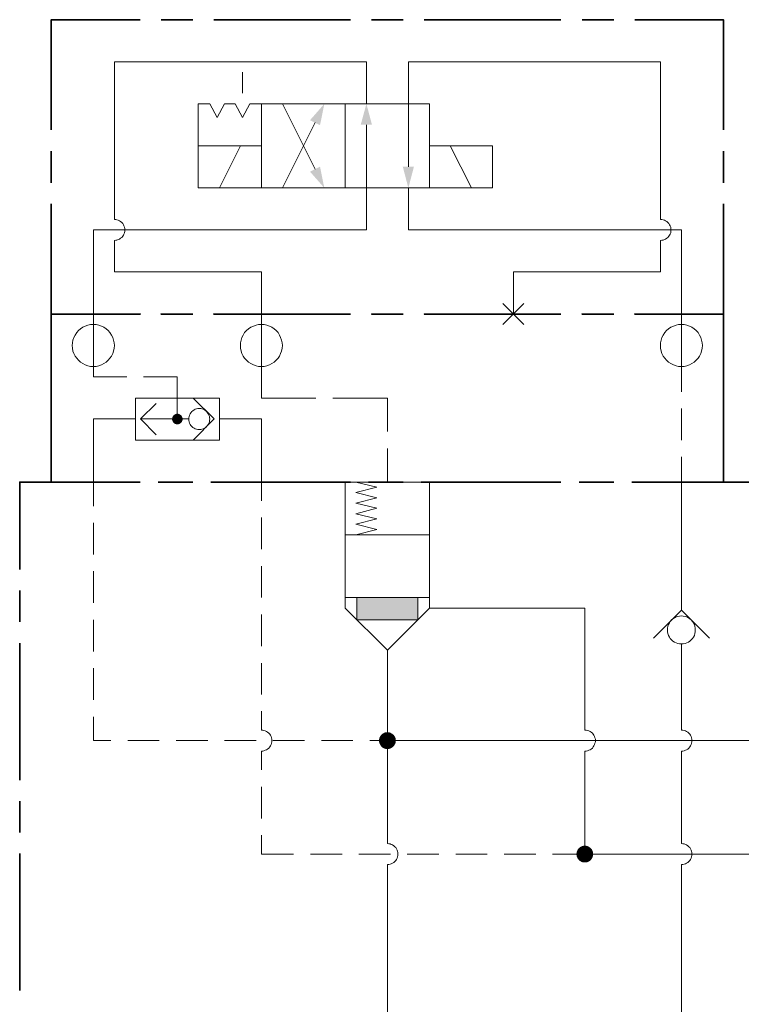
# Model space of a CAD drawing. Header units: millimetres. Extents: x 0 to 203, y 0 to 47.
# Tile 124 of 196: x 145.07 to 147.77, y 17.12 to 20.8. Entities that reach past the tile are written whole.
import ezdxf

# ---------------------------------------------------------------- set-up
doc = ezdxf.new("R2010")
doc.units = ezdxf.units.MM
doc.layers.add('PDF_Geomertry', color=7, linetype='Continuous')
doc.layers.add('PDF_Solid Fills', color=7, linetype='Continuous')

msp = doc.modelspace()

# ---------------------------------------------------------------- hatches: boundary and pattern name
at = {"layer": 'PDF_Solid Fills', "transparency": 33554559}
for points in [[(145.6638, 19.3104), (145.6588, 19.329), (145.661, 19.3299)], [(145.6638, 19.3104), (145.661, 19.3299), (145.6638, 19.3299)], [(145.6638, 19.3104), (145.6665, 19.3299), (145.6693, 19.329)], [(145.6638, 19.3104), (145.6638, 19.3299), (145.6665, 19.3299)], [(145.6638, 19.3104), (145.6443, 19.3124), (145.6449, 19.3151)], [(145.6638, 19.3104), (145.6443, 19.3104), (145.6443, 19.3124)], [(145.6638, 19.3104), (145.6443, 19.3076), (145.6443, 19.3104)], [(145.6638, 19.3104), (145.6449, 19.3049), (145.6443, 19.3076)], [(145.6638, 19.3104), (145.6449, 19.3151), (145.6457, 19.3174)], [(145.6638, 19.3104), (145.6457, 19.3026), (145.6449, 19.3049)], [(145.6638, 19.3104), (145.6457, 19.3174), (145.6471, 19.3201)], [(145.6638, 19.3104), (145.6471, 19.2999), (145.6457, 19.3026)], [(145.6638, 19.3104), (145.6471, 19.3201), (145.6485, 19.3221)], [(145.6638, 19.3104), (145.6485, 19.2979), (145.6471, 19.2999)], [(145.6638, 19.3104), (145.6485, 19.3221), (145.6499, 19.3243)], [(145.6638, 19.3104), (145.6499, 19.2965), (145.6485, 19.2979)], [(145.6638, 19.3104), (145.6499, 19.3243), (145.6518, 19.3257)], [(145.6638, 19.3104), (145.6518, 19.2943), (145.6499, 19.2965)], [(145.6638, 19.3104), (145.6518, 19.3257), (145.654, 19.3271)], [(145.6638, 19.3104), (145.654, 19.2929), (145.6518, 19.2943)], [(145.6638, 19.3104), (145.654, 19.3271), (145.656, 19.3285)], [(145.6638, 19.3104), (145.656, 19.2915), (145.654, 19.2929)], [(145.6638, 19.3104), (145.656, 19.3285), (145.6588, 19.329)], [(145.6638, 19.3104), (145.6588, 19.291), (145.656, 19.2915)], [(145.6638, 19.3104), (145.661, 19.291), (145.6588, 19.291)], [(145.6638, 19.3104), (145.6638, 19.2901), (145.661, 19.291)], [(145.6638, 19.3104), (145.6693, 19.329), (145.6713, 19.3285)], [(145.6638, 19.3104), (145.6713, 19.3285), (145.6735, 19.3271)], [(145.6638, 19.3104), (145.6735, 19.3271), (145.6754, 19.3257)], [(145.6638, 19.3104), (145.6754, 19.3257), (145.6777, 19.3243)], [(145.6638, 19.3104), (145.6777, 19.3243), (145.6796, 19.3221)], [(145.6638, 19.3104), (145.6796, 19.3221), (145.681, 19.3201)], [(145.6638, 19.3104), (145.681, 19.3201), (145.6818, 19.3174)], [(145.6638, 19.3104), (145.6818, 19.3174), (145.6832, 19.3151)], [(145.6638, 19.3104), (145.6832, 19.3151), (145.6832, 19.3124)], [(145.6638, 19.3104), (145.6832, 19.3124), (145.6832, 19.3104)], [(145.6638, 19.3104), (145.6665, 19.291), (145.6638, 19.2901)], [(145.6638, 19.3104), (145.6693, 19.291), (145.6665, 19.291)], [(145.6638, 19.3104), (145.6713, 19.2915), (145.6693, 19.291)], [(145.6638, 19.3104), (145.6735, 19.2929), (145.6713, 19.2915)], [(145.6638, 19.3104), (145.6754, 19.2943), (145.6735, 19.2929)], [(145.6638, 19.3104), (145.6777, 19.2965), (145.6754, 19.2943)], [(145.6638, 19.3104), (145.6796, 19.2979), (145.6777, 19.2965)], [(145.6638, 19.3104), (145.681, 19.2999), (145.6796, 19.2979)], [(145.6638, 19.3104), (145.6818, 19.3026), (145.681, 19.2999)], [(145.6638, 19.3104), (145.6832, 19.3049), (145.6818, 19.3026)], [(145.6638, 19.3104), (145.6832, 19.3076), (145.6832, 19.3049)], [(145.6638, 19.3104), (145.6832, 19.3104), (145.6832, 19.3076)], [(146.4499, 18.1076), (146.4185, 18.1118), (146.4193, 18.116)], [(146.4499, 18.1076), (146.4193, 18.116), (146.4207, 18.1201)], [(146.4499, 18.1076), (146.4207, 18.1201), (146.4227, 18.1235)], [(146.4499, 18.1076), (146.4227, 18.1235), (146.4249, 18.1271)], [(146.4499, 18.1076), (146.4249, 18.1271), (146.4277, 18.1299)], [(146.4499, 18.1076), (146.4277, 18.1299), (146.4304, 18.1326)], [(146.4499, 18.1076), (146.4304, 18.1326), (146.4338, 18.1346)], [(146.4499, 18.1076), (146.4338, 18.1346), (146.4374, 18.1368)], [(146.4499, 18.1076), (146.4374, 18.1368), (146.4415, 18.1382)], [(146.4499, 18.1076), (146.4415, 18.1382), (146.4457, 18.1388)], [(146.4499, 18.1076), (146.4457, 18.1388), (146.4499, 18.1388)], [(146.4499, 18.1076), (146.454, 18.1388), (146.4582, 18.1382)], [(146.4499, 18.1076), (146.4499, 18.1388), (146.454, 18.1388)], [(146.4499, 18.1076), (146.4582, 18.1382), (146.4615, 18.1368)], [(146.4499, 18.1076), (146.4615, 18.1368), (146.4652, 18.1346)], [(146.4499, 18.1076), (146.4652, 18.1346), (146.4685, 18.1326)], [(146.4499, 18.1076), (146.4685, 18.1326), (146.4721, 18.1299)], [(146.4499, 18.1076), (146.4721, 18.1299), (146.4749, 18.1271)], [(146.4499, 18.1076), (146.4749, 18.1271), (146.4768, 18.1235)], [(146.4499, 18.1076), (146.4768, 18.1235), (146.479, 18.1201)], [(146.4499, 18.1076), (146.479, 18.1201), (146.4804, 18.116)], [(146.4499, 18.1076), (146.4804, 18.116), (146.481, 18.1118)], [(146.4499, 18.1076), (146.4185, 18.1076), (146.4185, 18.1118)], [(146.4499, 18.1076), (146.4185, 18.1035), (146.4185, 18.1076)], [(146.4499, 18.1076), (146.4193, 18.0999), (146.4185, 18.1035)], [(146.4499, 18.1076), (146.4207, 18.0957), (146.4193, 18.0999)], [(146.4499, 18.1076), (146.4227, 18.0924), (146.4207, 18.0957)], [(146.4499, 18.1076), (146.4249, 18.0888), (146.4227, 18.0924)], [(146.4499, 18.1076), (146.4277, 18.0854), (146.4249, 18.0888)], [(146.4499, 18.1076), (146.4304, 18.0826), (146.4277, 18.0854)], [(146.4499, 18.1076), (146.4338, 18.0804), (146.4304, 18.0826)], [(146.4499, 18.1076), (146.4374, 18.0785), (146.4338, 18.0804)], [(146.4499, 18.1076), (146.4415, 18.0771), (146.4374, 18.0785)], [(146.4499, 18.1076), (146.4457, 18.0763), (146.4415, 18.0771)], [(146.4499, 18.1076), (146.4499, 18.0763), (146.4457, 18.0763)], [(146.4499, 18.1076), (146.481, 18.1118), (146.481, 18.1076)], [(146.4499, 18.1076), (146.454, 18.0763), (146.4499, 18.0763)], [(146.4499, 18.1076), (146.4582, 18.0771), (146.454, 18.0763)], [(146.4499, 18.1076), (146.4615, 18.0785), (146.4582, 18.0771)], [(146.4499, 18.1076), (146.4652, 18.0804), (146.4615, 18.0785)], [(146.4499, 18.1076), (146.4685, 18.0826), (146.4652, 18.0804)], [(146.4499, 18.1076), (146.4721, 18.0854), (146.4685, 18.0826)], [(146.4499, 18.1076), (146.4749, 18.0888), (146.4721, 18.0854)], [(146.4499, 18.1076), (146.4768, 18.0924), (146.4749, 18.0888)], [(146.4499, 18.1076), (146.479, 18.0957), (146.4768, 18.0924)], [(146.4499, 18.1076), (146.4804, 18.0999), (146.479, 18.0957)], [(146.4499, 18.1076), (146.481, 18.1035), (146.4804, 18.0999)], [(146.4499, 18.1076), (146.481, 18.1076), (146.481, 18.1035)], [(147.1888, 17.6832), (147.1693, 17.7082), (147.1727, 17.7104)], [(147.1888, 17.6832), (147.1727, 17.7104), (147.1763, 17.7124)], [(147.1888, 17.6832), (147.1763, 17.7124), (147.1804, 17.7138)], [(147.1888, 17.6832), (147.1804, 17.7138), (147.1846, 17.7146)], [(147.1888, 17.6832), (147.1846, 17.7146), (147.1888, 17.7146)], [(147.1888, 17.6832), (147.1921, 17.7146), (147.1963, 17.7138)], [(147.1888, 17.6832), (147.1888, 17.7146), (147.1921, 17.7146)], [(147.1888, 17.6832), (147.1963, 17.7138), (147.2004, 17.7124)], [(147.1888, 17.6832), (147.2004, 17.7124), (147.204, 17.7104)], [(147.1888, 17.6832), (147.204, 17.7104), (147.2074, 17.7082)], [(147.1888, 17.6832), (147.1568, 17.6832), (147.1574, 17.6874)], [(147.1888, 17.6832), (147.1574, 17.679), (147.1568, 17.6832)], [(147.1888, 17.6832), (147.1574, 17.6874), (147.1582, 17.6915)], [(147.1888, 17.6832), (147.1582, 17.6749), (147.1574, 17.679)], [(147.1888, 17.6832), (147.1582, 17.6915), (147.1596, 17.6951)], [(147.1888, 17.6832), (147.1596, 17.6715), (147.1582, 17.6749)], [(147.1888, 17.6832), (147.1596, 17.6951), (147.161, 17.6993)], [(147.1888, 17.6832), (147.161, 17.6679), (147.1596, 17.6715)], [(147.1888, 17.6832), (147.161, 17.6993), (147.1638, 17.7026)], [(147.1888, 17.6832), (147.1638, 17.6646), (147.161, 17.6679)], [(147.1888, 17.6832), (147.1638, 17.7026), (147.1657, 17.7054)], [(147.1888, 17.6832), (147.1657, 17.661), (147.1638, 17.6646)], [(147.1888, 17.6832), (147.1657, 17.7054), (147.1693, 17.7082)], [(147.1888, 17.6832), (147.1693, 17.6582), (147.1657, 17.661)], [(147.1888, 17.6832), (147.1727, 17.6563), (147.1693, 17.6582)], [(147.1888, 17.6832), (147.1763, 17.654), (147.1727, 17.6563)], [(147.1888, 17.6832), (147.1804, 17.6526), (147.1763, 17.654)], [(147.1888, 17.6832), (147.1846, 17.6521), (147.1804, 17.6526)], [(147.1888, 17.6832), (147.1888, 17.6521), (147.1846, 17.6521)], [(147.1888, 17.6832), (147.2074, 17.7082), (147.211, 17.7054)], [(147.1888, 17.6832), (147.211, 17.7054), (147.2129, 17.7026)], [(147.1888, 17.6832), (147.2129, 17.7026), (147.2157, 17.6993)], [(147.1888, 17.6832), (147.2157, 17.6993), (147.2171, 17.6951)], [(147.1888, 17.6832), (147.2171, 17.6951), (147.2185, 17.6915)], [(147.1888, 17.6832), (147.2185, 17.6915), (147.2193, 17.6874)], [(147.1888, 17.6832), (147.2193, 17.6874), (147.2199, 17.6832)], [(147.1888, 17.6832), (147.1921, 17.6521), (147.1888, 17.6521)], [(147.1888, 17.6832), (147.1963, 17.6526), (147.1921, 17.6521)], [(147.1888, 17.6832), (147.2004, 17.654), (147.1963, 17.6526)], [(147.1888, 17.6832), (147.204, 17.6563), (147.2004, 17.654)], [(147.1888, 17.6832), (147.2074, 17.6582), (147.204, 17.6563)], [(147.1888, 17.6832), (147.211, 17.661), (147.2074, 17.6582)], [(147.1888, 17.6832), (147.2129, 17.6646), (147.211, 17.661)], [(147.1888, 17.6832), (147.2157, 17.6679), (147.2129, 17.6646)], [(147.1888, 17.6832), (147.2171, 17.6715), (147.2157, 17.6679)], [(147.1888, 17.6832), (147.2185, 17.6749), (147.2171, 17.6715)], [(147.1888, 17.6832), (147.2193, 17.679), (147.2185, 17.6749)], [(147.1888, 17.6832), (147.2199, 17.6832), (147.2193, 17.679)]]:
    msp.add_hatch(color=256, dxfattribs=at).paths.add_polyline_path(points)

# ---------------------------------------------------------------- linework, layer by layer
at = {"layer": 'PDF_Geomertry', "lineweight": 35}
for points in [[(145.5249, 20.8035), (145.1921, 20.8035), (145.1921, 20.391)], [(145.7213, 20.8035), (145.6032, 20.8035)], [(146.3115, 20.8035), (145.7999, 20.8035)], [(146.5088, 20.8035), (146.3907, 20.8035)], [(147.099, 20.8035), (146.5874, 20.8035)], [(147.2963, 20.8035), (147.1782, 20.8035)], [(147.7068, 20.391), (147.7068, 20.8035), (147.3749, 20.8035)], [(145.1921, 20.3124), (145.1921, 20.1938)], [(147.7068, 20.1938), (147.7068, 20.3124)], [(145.1921, 20.1151), (145.1921, 19.7026), (145.5249, 19.7026), (145.1921, 19.7026), (145.1921, 19.0743), (145.5249, 19.0743)], [(147.7068, 20.1151), (147.7068, 19.7026), (147.3749, 19.7026), (147.7068, 19.7026), (147.7068, 19.0743), (147.3749, 19.0743)], [(145.074, 18.7479), (145.074, 19.0743), (145.5138, 19.0743)], [(145.5921, 19.0743), (145.7102, 19.0743)], [(145.7213, 19.0743), (145.6032, 19.0743)], [(145.7893, 19.0743), (146.3013, 19.0743)], [(146.3115, 19.0743), (145.7999, 19.0743)], [(146.3796, 19.0743), (146.4977, 19.0743)], [(146.5088, 19.0743), (146.3907, 19.0743)], [(146.5763, 19.0743), (147.0879, 19.0743)], [(147.099, 19.0743), (146.5874, 19.0743)], [(147.1671, 19.0743), (147.2852, 19.0743)], [(147.2963, 19.0743), (147.1782, 19.0743)], [(147.3638, 19.0743), (147.8754, 19.0743)], [(145.074, 18.5513), (145.074, 18.6693)], [(145.074, 17.9604), (145.074, 18.4721)], [(145.074, 17.7638), (145.074, 17.8818)], [(145.074, 17.1735), (145.074, 17.6854)]]:
    msp.add_lwpolyline(points, dxfattribs=at)
at = {"layer": 'PDF_Geomertry', "lineweight": 15}
for points in [[(146.3713, 20.4888), (146.3713, 20.6457), (145.4282, 20.6457), (145.4282, 20.0568), (145.4332, 20.0563), (145.4379, 20.0554), (145.4429, 20.0535), (145.4477, 20.0513), (145.4518, 20.0485), (145.456, 20.0451), (145.4596, 20.041), (145.4624, 20.0368), (145.4643, 20.0326), (145.4657, 20.0276), (145.4671, 20.0221), (145.4671, 20.0174), (145.4671, 20.0124), (145.4657, 20.0068), (145.4643, 20.0021), (145.4624, 19.9979), (145.4596, 19.9938), (145.456, 19.9896), (145.4518, 19.986), (145.4477, 19.9832), (145.4429, 19.9813), (145.4379, 19.979), (145.4332, 19.9785), (145.4282, 19.9776), (145.4332, 19.9785), (145.4379, 19.979), (145.4429, 19.9813), (145.4477, 19.9832), (145.4518, 19.986), (145.456, 19.9896), (145.4596, 19.9938), (145.4624, 19.9979), (145.4643, 20.0021), (145.4657, 20.0068), (145.4671, 20.0124), (145.4671, 20.0174), (145.4671, 20.0221), (145.4657, 20.0276), (145.4643, 20.0326), (145.4624, 20.0368), (145.4596, 20.041), (145.456, 20.0451), (145.4518, 20.0485), (145.4477, 20.0513), (145.4429, 20.0535), (145.4379, 20.0554), (145.4332, 20.0563), (145.4282, 20.0568)], [(147.4713, 20.0568), (147.4713, 20.6457), (146.5282, 20.6457), (146.5282, 20.4888), (146.5282, 20.2535)], [(145.9074, 20.5285), (145.9074, 20.6068)], [(146.0568, 20.4888), (146.179, 20.2451)], [(146.3713, 20.4104), (146.3713, 20.1743), (146.3713, 20.0174), (145.3499, 20.0174), (145.3499, 19.7026), (145.3499, 19.6638), (145.3499, 19.5063), (145.3499, 19.4674), (145.4754, 19.4674)], [(146.0568, 20.1743), (146.179, 20.4188)], [(145.8213, 20.1743), (145.8999, 20.3318)], [(146.7638, 20.1743), (146.6852, 20.3318)], [(146.5282, 20.1743), (146.5282, 20.0174), (147.5499, 20.0174), (147.5499, 19.7026), (147.5499, 19.6638), (147.5499, 19.5063), (147.5499, 19.4124)], [(146.9213, 19.7026), (146.9213, 19.8604), (147.4713, 19.8604), (147.4713, 19.9776), (147.4763, 19.9785), (147.4818, 19.979), (147.4865, 19.9813), (147.4907, 19.9832), (147.4949, 19.986), (147.499, 19.9896), (147.5027, 19.9938), (147.5054, 19.9979), (147.5074, 20.0021), (147.5096, 20.0068), (147.5102, 20.0124), (147.5102, 20.0174), (147.5102, 20.0221), (147.5096, 20.0276), (147.5074, 20.0326), (147.5054, 20.0368), (147.5027, 20.041), (147.499, 20.0451), (147.4949, 20.0485), (147.4907, 20.0513), (147.4865, 20.0535), (147.4818, 20.0554), (147.4763, 20.0563), (147.4713, 20.0568), (147.4763, 20.0563), (147.4818, 20.0554), (147.4865, 20.0535), (147.4907, 20.0513), (147.4949, 20.0485), (147.499, 20.0451), (147.5027, 20.041), (147.5054, 20.0368), (147.5074, 20.0326), (147.5096, 20.0276), (147.5102, 20.0221), (147.5102, 20.0174), (147.5102, 20.0124), (147.5096, 20.0068), (147.5074, 20.0021), (147.5054, 19.9979), (147.5027, 19.9938), (147.499, 19.9896), (147.4949, 19.986), (147.4907, 19.9832), (147.4865, 19.9813), (147.4818, 19.979), (147.4763, 19.9785), (147.4713, 19.9776)], [(145.4282, 19.9776), (145.4282, 19.8604), (145.9782, 19.8604), (145.9782, 19.7026), (145.9782, 19.6638), (145.9782, 19.5063), (145.9782, 19.3888), (146.1824, 19.3888)], [(146.8818, 19.6638), (146.9602, 19.7424)], [(146.9602, 19.6638), (146.8818, 19.7424)], [(145.5379, 19.4674), (145.6638, 19.4674), (145.6638, 19.3104)], [(145.5852, 19.2513), (145.5263, 19.3104), (145.5852, 19.3688)], [(145.7227, 19.2313), (145.8013, 19.3104), (145.7227, 19.3888)], [(146.2457, 19.3888), (146.4499, 19.3888), (146.4499, 19.2632)], [(147.5499, 19.3493), (147.5499, 19.2313)], [(145.5068, 19.3104), (145.3499, 19.3104), (145.3499, 19.0743), (145.3499, 18.9846)], [(145.7068, 19.3104), (145.6832, 19.3104), (145.5263, 19.3104)], [(145.8213, 19.3104), (145.9782, 19.3104), (145.9782, 19.0743), (145.9782, 19.004)], [(146.4499, 19.1999), (146.4499, 19.0743)], [(147.5499, 19.1688), (147.5499, 19.0743), (147.5499, 18.6263), (147.5499, 18.5957)], [(146.4499, 18.4457), (146.2921, 18.6026), (146.2921, 19.0743), (146.6068, 19.0743), (146.6068, 18.6026), (147.1888, 18.6026), (147.1888, 18.1471), (147.1935, 18.1465), (147.1985, 18.1457), (147.2032, 18.1437), (147.2082, 18.1415), (147.2124, 18.1388), (147.2165, 18.1354), (147.2193, 18.1318), (147.2227, 18.1276), (147.2249, 18.1229), (147.2263, 18.1179), (147.2277, 18.1132), (147.2277, 18.1076), (147.2277, 18.1026), (147.2263, 18.0979), (147.2249, 18.0929), (147.2227, 18.0882), (147.2193, 18.084), (147.2165, 18.0799), (147.2124, 18.0763), (147.2082, 18.0735), (147.2032, 18.0715), (147.1985, 18.0701), (147.1935, 18.0688), (147.1888, 18.0688), (147.1935, 18.0688), (147.1985, 18.0701), (147.2032, 18.0715), (147.2082, 18.0735), (147.2124, 18.0763), (147.2165, 18.0799), (147.2193, 18.084), (147.2227, 18.0882), (147.2249, 18.0929), (147.2263, 18.0979), (147.2277, 18.1026), (147.2277, 18.1076), (147.2277, 18.1132), (147.2263, 18.1179), (147.2249, 18.1229), (147.2227, 18.1276), (147.2193, 18.1318), (147.2165, 18.1354), (147.2124, 18.1388), (147.2082, 18.1415), (147.2032, 18.1437), (147.1985, 18.1457), (147.1935, 18.1465), (147.1888, 18.1471)], [(146.3318, 19.0743), (146.4102, 19.0549), (146.3318, 19.0354), (146.4102, 19.0151), (146.3318, 18.9957), (146.4102, 18.9763), (146.3318, 18.9563), (146.4102, 18.9368), (146.3318, 18.9174), (146.4102, 18.8971), (146.3318, 18.8776)], [(145.9782, 18.9415), (145.9782, 18.8235)], [(145.3499, 18.9215), (145.3499, 18.8035)], [(146.2921, 18.8776), (146.6068, 18.8776)], [(145.3499, 18.741), (145.3499, 18.6229)], [(145.9782, 18.7604), (145.9782, 18.6424)], [(146.2921, 18.6424), (146.6068, 18.6424)], [(146.336, 18.6424), (146.336, 18.5596), (146.5638, 18.5596), (146.5638, 18.6424)], [(146.4499, 17.7229), (146.4499, 18.1076), (146.4499, 18.4457), (146.6068, 18.6026)], [(147.4449, 18.491), (147.5499, 18.5957), (147.6546, 18.491)], [(145.3499, 18.5596), (145.3499, 18.4415)], [(145.9782, 18.579), (145.9782, 18.461)], [(147.5499, 18.1471), (147.5546, 18.1465), (147.5602, 18.1457), (147.5652, 18.1437), (147.5693, 18.1415), (147.5735, 18.1388), (147.5777, 18.1354), (147.581, 18.1318), (147.5838, 18.1276), (147.586, 18.1229), (147.5879, 18.1179), (147.5888, 18.1132), (147.5893, 18.1076), (147.5888, 18.1026), (147.5879, 18.0979), (147.586, 18.0929), (147.5838, 18.0882), (147.581, 18.084), (147.5777, 18.0799), (147.5735, 18.0763), (147.5693, 18.0735), (147.5652, 18.0715), (147.5602, 18.0701), (147.5546, 18.0688), (147.5499, 18.0688), (147.5546, 18.0688), (147.5602, 18.0701), (147.5652, 18.0715), (147.5693, 18.0735), (147.5735, 18.0763), (147.5777, 18.0799), (147.581, 18.084), (147.5838, 18.0882), (147.586, 18.0929), (147.5879, 18.0979), (147.5888, 18.1026), (147.5893, 18.1076), (147.5888, 18.1132), (147.5879, 18.1179), (147.586, 18.1229), (147.5838, 18.1276), (147.581, 18.1318), (147.5777, 18.1354), (147.5735, 18.1388), (147.5693, 18.1415), (147.5652, 18.1437), (147.5602, 18.1457), (147.5546, 18.1465), (147.5499, 18.1471), (147.5499, 18.4693)], [(146.3838, 18.1076), (146.4499, 18.1076), (147.9902, 18.1076), (149.0902, 18.1076), (149.0902, 18.4457)], [(145.3499, 18.3785), (145.3499, 18.2604)], [(145.9782, 18.3979), (145.9782, 18.2799)], [(145.3499, 18.1971), (145.3499, 18.1076), (145.4152, 18.1076)], [(145.9782, 18.1471), (145.9832, 18.1465), (145.9879, 18.1457), (145.9929, 18.1437), (145.9977, 18.1415), (146.0018, 18.1388), (146.006, 18.1354), (146.0096, 18.1318), (146.0124, 18.1276), (146.0143, 18.1229), (146.0157, 18.1179), (146.0171, 18.1132), (146.0171, 18.1076), (146.0171, 18.1026), (146.0157, 18.0979), (146.0143, 18.0929), (146.0124, 18.0882), (146.0096, 18.084), (146.006, 18.0799), (146.0018, 18.0763), (145.9977, 18.0735), (145.9929, 18.0715), (145.9879, 18.0701), (145.9832, 18.0688), (145.9782, 18.0688), (145.9832, 18.0688), (145.9879, 18.0701), (145.9929, 18.0715), (145.9977, 18.0735), (146.0018, 18.0763), (146.006, 18.0799), (146.0096, 18.084), (146.0124, 18.0882), (146.0143, 18.0929), (146.0157, 18.0979), (146.0171, 18.1026), (146.0171, 18.1076), (146.0171, 18.1132), (146.0157, 18.1179), (146.0143, 18.1229), (146.0124, 18.1276), (146.0096, 18.1318), (146.006, 18.1354), (146.0018, 18.1388), (145.9977, 18.1415), (145.9929, 18.1437), (145.9879, 18.1457), (145.9832, 18.1465), (145.9782, 18.1471), (145.9782, 18.2174)], [(145.4782, 18.1076), (145.5963, 18.1076)], [(145.6596, 18.1076), (145.7777, 18.1076)], [(145.8407, 18.1076), (145.9588, 18.1076)], [(146.0213, 18.1076), (146.1393, 18.1076)], [(146.2027, 18.1076), (146.3207, 18.1076)], [(145.9782, 18.0688), (145.9782, 17.9979)], [(147.1888, 18.0688), (147.1888, 17.6832), (149.0429, 17.6832)], [(147.5499, 17.7229), (147.5546, 17.7221), (147.5602, 17.7215), (147.5652, 17.7193), (147.5693, 17.7174), (147.5735, 17.7146), (147.5777, 17.711), (147.581, 17.7076), (147.5838, 17.7026), (147.586, 17.6985), (147.5879, 17.6938), (147.5888, 17.6888), (147.5893, 17.6832), (147.5888, 17.6785), (147.5879, 17.6735), (147.586, 17.6679), (147.5838, 17.6637), (147.581, 17.6596), (147.5777, 17.6554), (147.5735, 17.6521), (147.5693, 17.6493), (147.5652, 17.6471), (147.5602, 17.6451), (147.5546, 17.6443), (147.5499, 17.6443), (147.5546, 17.6443), (147.5602, 17.6451), (147.5652, 17.6471), (147.5693, 17.6493), (147.5735, 17.6521), (147.5777, 17.6554), (147.581, 17.6596), (147.5838, 17.6637), (147.586, 17.6679), (147.5879, 17.6735), (147.5888, 17.6785), (147.5893, 17.6832), (147.5888, 17.6888), (147.5879, 17.6938), (147.586, 17.6985), (147.5838, 17.7026), (147.581, 17.7076), (147.5777, 17.711), (147.5735, 17.7146), (147.5693, 17.7174), (147.5652, 17.7193), (147.5602, 17.7215), (147.5546, 17.7221), (147.5499, 17.7229), (147.5499, 18.0688)], [(145.9782, 17.9346), (145.9782, 17.8165)], [(145.9782, 17.754), (145.9782, 17.6832), (146.099, 17.6832)], [(146.4499, 16.611), (146.4499, 17.6443), (146.4546, 17.6443), (146.4596, 17.6451), (146.4643, 17.6471), (146.4693, 17.6493), (146.4735, 17.6521), (146.4777, 17.6554), (146.481, 17.6596), (146.4838, 17.6637), (146.486, 17.6679), (146.4874, 17.6735), (146.4888, 17.6785), (146.4888, 17.6832), (146.4888, 17.6888), (146.4874, 17.6938), (146.486, 17.6985), (146.4838, 17.7026), (146.481, 17.7076), (146.4777, 17.711), (146.4735, 17.7146), (146.4693, 17.7174), (146.4643, 17.7193), (146.4596, 17.7215), (146.4546, 17.7221), (146.4499, 17.7229), (146.4546, 17.7221), (146.4596, 17.7215), (146.4643, 17.7193), (146.4693, 17.7174), (146.4735, 17.7146), (146.4777, 17.711), (146.481, 17.7076), (146.4838, 17.7026), (146.486, 17.6985), (146.4874, 17.6938), (146.4888, 17.6888), (146.4888, 17.6832), (146.4888, 17.6785), (146.4874, 17.6735), (146.486, 17.6679), (146.4838, 17.6637), (146.481, 17.6596), (146.4777, 17.6554), (146.4735, 17.6521), (146.4693, 17.6493), (146.4643, 17.6471), (146.4596, 17.6451), (146.4546, 17.6443), (146.4499, 17.6443)], [(146.1624, 17.6832), (146.2804, 17.6832)], [(146.3429, 17.6832), (146.461, 17.6832)], [(146.524, 17.6832), (146.6421, 17.6832)], [(146.7054, 17.6832), (146.8235, 17.6832)], [(146.8865, 17.6832), (147.0046, 17.6832)], [(147.0671, 17.6832), (147.1888, 17.6832)], [(147.5499, 17.6443), (147.5499, 16.9443), (150.1902, 16.9443)]]:
    msp.add_lwpolyline(points, dxfattribs=at)
for points in [[(145.9782, 20.3318), (145.9782, 20.4888), (145.9352, 20.4888), (145.9074, 20.4374), (145.8796, 20.4888), (145.8407, 20.4888), (145.8129, 20.4374), (145.786, 20.4888), (145.7421, 20.4888), (145.7421, 20.3318)], [(146.2921, 20.4888), (145.9782, 20.4888), (145.9782, 20.1743), (146.2921, 20.1743), (146.2921, 20.4888)], [(146.6068, 20.1743), (146.2921, 20.1743), (146.2921, 20.4888), (146.6068, 20.4888), (146.6068, 20.1743)], [(145.7421, 20.1743), (145.9782, 20.1743), (145.9782, 20.3318), (145.7421, 20.3318), (145.7421, 20.1743)], [(146.6068, 20.1743), (146.8429, 20.1743), (146.8429, 20.3318), (146.6068, 20.3318), (146.6068, 20.1743)], [(145.4282, 19.5854), (145.4277, 19.5951), (145.4254, 19.6054), (145.4221, 19.6151), (145.4179, 19.6243), (145.4115, 19.6332), (145.4054, 19.641), (145.3971, 19.6471), (145.3888, 19.6535), (145.3796, 19.6576), (145.3699, 19.661), (145.3596, 19.6632), (145.3499, 19.6638), (145.3393, 19.6632), (145.329, 19.661), (145.3193, 19.6576), (145.3102, 19.6535), (145.3018, 19.6471), (145.2943, 19.641), (145.2874, 19.6332), (145.2818, 19.6243), (145.2768, 19.6151), (145.2735, 19.6054), (145.2713, 19.5951), (145.2707, 19.5854), (145.2713, 19.5749), (145.2735, 19.5646), (145.2768, 19.5549), (145.2818, 19.5457), (145.2874, 19.5374), (145.2943, 19.5299), (145.3018, 19.5229), (145.3102, 19.5174), (145.3193, 19.5124), (145.329, 19.509), (145.3393, 19.5068), (145.3499, 19.5063), (145.3596, 19.5068), (145.3699, 19.509), (145.3796, 19.5124), (145.3888, 19.5174), (145.3971, 19.5229), (145.4054, 19.5299), (145.4115, 19.5374), (145.4179, 19.5457), (145.4221, 19.5549), (145.4254, 19.5646), (145.4277, 19.5749), (145.4282, 19.5854)], [(146.0568, 19.5854), (146.056, 19.5951), (146.054, 19.6054), (146.0504, 19.6151), (146.0463, 19.6243), (146.0407, 19.6332), (146.0338, 19.641), (146.0263, 19.6471), (146.0171, 19.6535), (146.0082, 19.6576), (145.9985, 19.661), (145.9888, 19.6632), (145.9782, 19.6638), (145.9679, 19.6632), (145.9582, 19.661), (145.9485, 19.6576), (145.9388, 19.6535), (145.9304, 19.6471), (145.9227, 19.641), (145.9157, 19.6332), (145.9102, 19.6243), (145.9054, 19.6151), (145.9027, 19.6054), (145.9004, 19.5951), (145.8999, 19.5854), (145.9004, 19.5749), (145.9027, 19.5646), (145.9054, 19.5549), (145.9102, 19.5457), (145.9157, 19.5374), (145.9227, 19.5299), (145.9304, 19.5229), (145.9388, 19.5174), (145.9485, 19.5124), (145.9582, 19.509), (145.9679, 19.5068), (145.9782, 19.5063), (145.9888, 19.5068), (145.9985, 19.509), (146.0082, 19.5124), (146.0171, 19.5174), (146.0263, 19.5229), (146.0338, 19.5299), (146.0407, 19.5374), (146.0463, 19.5457), (146.0504, 19.5549), (146.054, 19.5646), (146.056, 19.5749), (146.0568, 19.5854)], [(147.6282, 19.5854), (147.6277, 19.5951), (147.6254, 19.6054), (147.6227, 19.6151), (147.6179, 19.6243), (147.6124, 19.6332), (147.6054, 19.641), (147.5977, 19.6471), (147.5893, 19.6535), (147.5796, 19.6576), (147.5699, 19.661), (147.5602, 19.6632), (147.5499, 19.6638), (147.5393, 19.6632), (147.5296, 19.661), (147.5199, 19.6576), (147.5102, 19.6535), (147.5018, 19.6471), (147.4943, 19.641), (147.4874, 19.6332), (147.4818, 19.6243), (147.4768, 19.6151), (147.474, 19.6054), (147.4721, 19.5951), (147.4713, 19.5854), (147.4721, 19.5749), (147.474, 19.5646), (147.4768, 19.5549), (147.4818, 19.5457), (147.4874, 19.5374), (147.4943, 19.5299), (147.5018, 19.5229), (147.5102, 19.5174), (147.5199, 19.5124), (147.5296, 19.509), (147.5393, 19.5068), (147.5499, 19.5063), (147.5602, 19.5068), (147.5699, 19.509), (147.5796, 19.5124), (147.5893, 19.5174), (147.5977, 19.5229), (147.6054, 19.5299), (147.6124, 19.5374), (147.6179, 19.5457), (147.6227, 19.5549), (147.6254, 19.5646), (147.6277, 19.5749), (147.6282, 19.5854)], [(145.5068, 19.3888), (145.8213, 19.3888), (145.8213, 19.2313), (145.5068, 19.2313), (145.5068, 19.3888)], [(145.7852, 19.3104), (145.7846, 19.3151), (145.7838, 19.3201), (145.7818, 19.3249), (145.7796, 19.3299), (145.7768, 19.334), (145.7735, 19.3382), (145.7699, 19.341), (145.7652, 19.3443), (145.761, 19.3465), (145.756, 19.3479), (145.7513, 19.3493), (145.7457, 19.3493), (145.7407, 19.3493), (145.736, 19.3479), (145.731, 19.3465), (145.7263, 19.3443), (145.7221, 19.341), (145.7179, 19.3382), (145.7143, 19.334), (145.7115, 19.3299), (145.7096, 19.3249), (145.7082, 19.3201), (145.7068, 19.3151), (145.7068, 19.3104), (145.7068, 19.3049), (145.7082, 19.2999), (145.7096, 19.2951), (145.7115, 19.2901), (145.7143, 19.286), (145.7179, 19.2826), (145.7221, 19.279), (145.7263, 19.2763), (145.731, 19.2735), (145.736, 19.2721), (145.7407, 19.2707), (145.7457, 19.2707), (145.7513, 19.2707), (145.756, 19.2721), (145.761, 19.2735), (145.7652, 19.2763), (145.7699, 19.279), (145.7735, 19.2826), (145.7768, 19.286), (145.7796, 19.2901), (145.7818, 19.2951), (145.7838, 19.2999), (145.7846, 19.3049), (145.7852, 19.3104)], [(147.6018, 18.5215), (147.6018, 18.5285), (147.6004, 18.5354), (147.5985, 18.5415), (147.5949, 18.5479), (147.5915, 18.5535), (147.5865, 18.559), (147.5818, 18.5632), (147.5763, 18.5674), (147.5699, 18.5701), (147.5638, 18.5721), (147.5568, 18.5735), (147.5499, 18.5743), (147.5429, 18.5735), (147.5365, 18.5721), (147.5296, 18.5701), (147.5235, 18.5674), (147.5179, 18.5632), (147.5129, 18.559), (147.5082, 18.5535), (147.5046, 18.5479), (147.5013, 18.5415), (147.499, 18.5354), (147.4977, 18.5285), (147.4977, 18.5215), (147.4977, 18.5146), (147.499, 18.5082), (147.5013, 18.5013), (147.5046, 18.4951), (147.5082, 18.4896), (147.5129, 18.4846), (147.5179, 18.4799), (147.5235, 18.4763), (147.5296, 18.4735), (147.5365, 18.4707), (147.5429, 18.4693), (147.5499, 18.4693), (147.5568, 18.4693), (147.5638, 18.4707), (147.5699, 18.4735), (147.5763, 18.4763), (147.5818, 18.4799), (147.5865, 18.4846), (147.5915, 18.4896), (147.5949, 18.4951), (147.5985, 18.5013), (147.6004, 18.5082), (147.6018, 18.5146), (147.6018, 18.5215)]]:
    msp.add_lwpolyline(points, close=True, dxfattribs=at)
at = {"layer": 'PDF_Geomertry', "lineweight": 35}
for points in [[(145.7213, 19.7026), (145.6032, 19.7026)], [(146.3115, 19.7026), (145.7999, 19.7026)], [(146.5088, 19.7026), (146.3907, 19.7026)], [(147.099, 19.7026), (146.5874, 19.7026)], [(147.2963, 19.7026), (147.1782, 19.7026)]]:
    msp.add_lwpolyline(points, close=True, dxfattribs=at)
at = {"layer": 'PDF_Geomertry', "lineweight": 0}
for points in [[(145.654, 19.3104), (145.654, 19.309), (145.6546, 19.3076), (145.6546, 19.3063), (145.6554, 19.3054), (145.656, 19.304), (145.6568, 19.3035), (145.6582, 19.3021), (145.6588, 19.3013), (145.6602, 19.3013), (145.6615, 19.3007), (145.6624, 19.3007), (145.6638, 19.2999), (145.6652, 19.3007), (145.6665, 19.3007), (145.6679, 19.3013), (145.6685, 19.3013), (145.6699, 19.3021), (145.6707, 19.3035), (145.6713, 19.304), (145.6721, 19.3054), (145.6727, 19.3063), (145.6735, 19.3076), (145.6735, 19.309), (145.6735, 19.3104), (145.6735, 19.311), (145.6735, 19.3124), (145.6727, 19.3138), (145.6721, 19.3151), (145.6713, 19.316), (145.6707, 19.3174), (145.6699, 19.3179), (145.6685, 19.3188), (145.6679, 19.3193), (145.6665, 19.3193), (145.6652, 19.3201), (145.6638, 19.3201), (145.6624, 19.3201), (145.6615, 19.3193), (145.6602, 19.3193), (145.6588, 19.3188), (145.6582, 19.3179), (145.6568, 19.3174), (145.656, 19.316), (145.6554, 19.3151), (145.6546, 19.3138), (145.6546, 19.3124), (145.654, 19.311), (145.654, 19.3104)], [(146.4338, 18.1076), (146.4338, 18.1054), (146.4346, 18.1035), (146.4352, 18.1021), (146.436, 18.0999), (146.4374, 18.0979), (146.4388, 18.0965), (146.4402, 18.0951), (146.4415, 18.0943), (146.4435, 18.0929), (146.4457, 18.0924), (146.4477, 18.0924), (146.4499, 18.0924), (146.4518, 18.0924), (146.454, 18.0924), (146.4554, 18.0929), (146.4574, 18.0943), (146.4596, 18.0951), (146.461, 18.0965), (146.4624, 18.0979), (146.4629, 18.0999), (146.4643, 18.1021), (146.4652, 18.1035), (146.4652, 18.1054), (146.4652, 18.1076), (146.4652, 18.1096), (146.4652, 18.1118), (146.4643, 18.1138), (146.4629, 18.116), (146.4624, 18.1174), (146.461, 18.1188), (146.4596, 18.1201), (146.4574, 18.1215), (146.4554, 18.1221), (146.454, 18.1229), (146.4518, 18.1235), (146.4499, 18.1235), (146.4477, 18.1235), (146.4457, 18.1229), (146.4435, 18.1221), (146.4415, 18.1215), (146.4402, 18.1201), (146.4388, 18.1188), (146.4374, 18.1174), (146.436, 18.116), (146.4352, 18.1138), (146.4346, 18.1118), (146.4338, 18.1096), (146.4338, 18.1076)], [(147.1727, 17.6832), (147.1727, 17.6813), (147.1735, 17.679), (147.174, 17.6771), (147.1749, 17.6757), (147.1763, 17.6735), (147.1777, 17.6721), (147.179, 17.6707), (147.1804, 17.6701), (147.1824, 17.6688), (147.1846, 17.6679), (147.1865, 17.6679), (147.1888, 17.6679), (147.1902, 17.6679), (147.1921, 17.6679), (147.1943, 17.6688), (147.1963, 17.6701), (147.1977, 17.6707), (147.1999, 17.6721), (147.2004, 17.6735), (147.2018, 17.6757), (147.2027, 17.6771), (147.2032, 17.679), (147.204, 17.6813), (147.204, 17.6832), (147.204, 17.6854), (147.2032, 17.6874), (147.2027, 17.6896), (147.2018, 17.691), (147.2004, 17.6929), (147.1999, 17.6943), (147.1977, 17.6957), (147.1963, 17.6971), (147.1943, 17.6979), (147.1921, 17.6985), (147.1902, 17.6993), (147.1888, 17.6993), (147.1865, 17.6993), (147.1846, 17.6985), (147.1824, 17.6979), (147.1804, 17.6971), (147.179, 17.6957), (147.1777, 17.6943), (147.1763, 17.6929), (147.1749, 17.691), (147.174, 17.6896), (147.1735, 17.6874), (147.1727, 17.6854), (147.1727, 17.6832)]]:
    msp.add_lwpolyline(points, close=True, dxfattribs=at)
at = {"layer": 'PDF_Solid Fills', "transparency": 33554559}
for points in [[(146.1602, 20.4276), (146.1977, 20.409), (146.1602, 20.4276), (146.2138, 20.4888)], [(146.3499, 20.4104), (146.3921, 20.4104), (146.3499, 20.4104), (146.3713, 20.4888)], [(146.1977, 20.254), (146.1602, 20.2354), (146.1977, 20.254), (146.2138, 20.1743)], [(146.549, 20.2535), (146.5074, 20.2535), (146.549, 20.2535), (146.5282, 20.1743)], [(146.336, 18.6424), (146.5638, 18.6424), (146.336, 18.5596), (146.5638, 18.5596)]]:
    msp.add_solid(points, dxfattribs=at)

doc.saveas('drawing.dxf')
